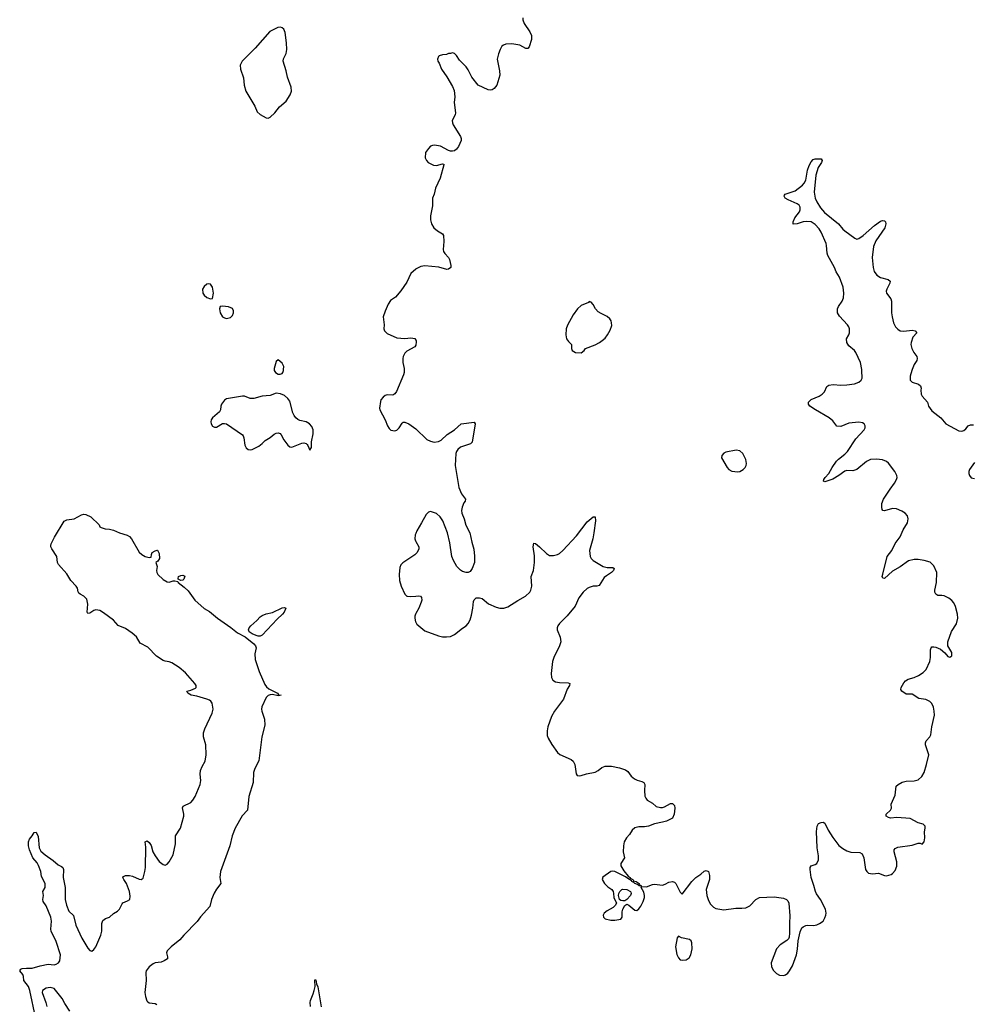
# Model space of a CAD drawing. Header units: inches. Extents: x 1682510 to 1839368, y 640758 to 791543.
# Tile 135 of 186: x 1816003 to 1825607, y 683591 to 693530. Entities that reach past the tile are written whole.
import ezdxf

# ---------------------------------------------------------------- set-up
doc = ezdxf.new("R2010")
doc.units = ezdxf.units.IN
doc.header["$MEASUREMENT"] = 0
for name, color, linetype in [('B8618', 7, 'Continuous'), ('B8619', 7, 'Continuous'), ('B8628', 7, 'Continuous'), ('B8629', 7, 'Continuous')]:
    doc.layers.add(name, color=color, linetype=linetype)

msp = doc.modelspace()

# ---------------------------------------------------------------- linework, layer by layer
at = {"layer": 'B8618', "color": 6}
for points, elevation in [([(1818570.7, 690000), (1818570.7, 689990), (1818584, 689970), (1818610, 689953), (1818630, 689950.6), (1818650, 689957.3), (1818659.5, 689970), (1818665.1, 689990), (1818665.6, 690000)], 500), ([(1819881.8, 690000), (1819882.8, 689970), (1819876, 689944), (1819804.3, 689775.7), (1819790, 689752), (1819770, 689738.4), (1819710, 689741.6), (1819690, 689737), (1819670, 689719.5), (1819648.3, 689691.7), (1819642.7, 689677.3), (1819635.3, 689610), (1819637, 689590), (1819692, 689490), (1819714.9, 689430), (1819730, 689404), (1819750, 689385.5), (1819790, 689378), (1819810, 689388), (1819833.6, 689410), (1819862.4, 689457.6), (1819873.9, 689466.1), (1819890, 689467.9), (1819930, 689449.3), (1820000, 689401.4)], 500), ([(1816160.9, 683460.9), (1816103.6, 683730), (1816090.4, 683770.4), (1816045, 683830), (1816041.7, 683870), (1816034.4, 683890), (1816002.7, 683930), (1816013.7, 683946.3), (1816028.9, 683951.1), (1816070, 683955.8), (1816130, 683954.5), (1816210, 683980.4), (1816290, 683996.1), (1816349.8, 683990.2), (1816370, 683995.6), (1816395.1, 684010), (1816407.8, 684030), (1816413.6, 684090), (1816370, 684224.2), (1816320.2, 684330), (1816317.9, 684350), (1816324.9, 684430), (1816317.2, 684470), (1816270, 684584.6), (1816237.9, 684630), (1816236, 684650), (1816241.4, 684690), (1816236.5, 684730), (1816260.5, 684770), (1816260.2, 684810), (1816222, 684882), (1816215.2, 684930), (1816192.4, 684992.4), (1816178.1, 685018.1), (1816135.6, 685070), (1816100.9, 685150), (1816092.1, 685190), (1816093, 685230), (1816101, 685259), (1816130, 685290.8), (1816150, 685326), (1816170, 685327.7), (1816190, 685284.7), (1816199.8, 685170), (1816215.8, 685135.8), (1816258.6, 685098.6), (1816341.4, 685041.4), (1816390, 684997.8), (1816423, 684983), (1816439.3, 684970), (1816443.3, 684950), (1816441.3, 684870), (1816460.1, 684770), (1816462.2, 684650), (1816473.9, 684590), (1816500.1, 684530), (1816546.5, 684486.5), (1816568.7, 684390), (1816630, 684257.3), (1816690, 684158.7), (1816710, 684133.7), (1816730, 684127), (1816750, 684142.6), (1816770, 684171.7), (1816821.7, 684290), (1816830.4, 684330), (1816832.9, 684407.1), (1816842.6, 684437.4), (1816870, 684457.3), (1816910, 684470.2), (1816950, 684506.5), (1816990, 684531.2), (1817009.9, 684550.1), (1817035.2, 684604.8), (1817044.5, 684615.5), (1817090, 684633.8), (1817112.6, 684650), (1817116.8, 684683.2), (1817109.8, 684730.2), (1817081.9, 684810), (1817052.8, 684850), (1817043.7, 684870), (1817050, 684882), (1817070, 684891.8), (1817110, 684892.4), (1817142.7, 684882.7), (1817210, 684852.6), (1817229.7, 684850.3), (1817250, 684865.5), (1817266.5, 684930), (1817271.2, 684970), (1817275.2, 685175.2), (1817270, 685232), (1817290, 685240.5), (1817310, 685223.1), (1817330, 685192.7), (1817347.3, 685130), (1817369, 685089), (1817410, 685033.4), (1817450, 685000.4), (1817470, 684996.4), (1817490, 685005.3), (1817510, 685030.3), (1817550, 685098), (1817575.3, 685210), (1817575.6, 685290), (1817624.7, 685370), (1817660.6, 685490), (1817660.9, 685510), (1817644.7, 685575.3), (1817651.2, 685590), (1817730, 685627.7), (1817751.4, 685650), (1817775.2, 685690), (1817822.4, 685810), (1817829.8, 685850), (1817824.7, 685915.3), (1817828.5, 685950), (1817843.9, 685990), (1817873.6, 686046.4), (1817884.1, 686110), (1817882.7, 686210), (1817858.8, 686290), (1817858.6, 686330), (1817871.3, 686370), (1817946.3, 686530), (1817954.4, 686570), (1817944.6, 686630), (1817931.9, 686650), (1817919.5, 686659.5), (1817891.5, 686671.5), (1817790, 686700.5), (1817733.2, 686710), (1817698, 686730), (1817689.2, 686750), (1817730, 686762.3), (1817776.5, 686783.5), (1817783, 686790), (1817782.8, 686810), (1817769.8, 686830), (1817675.4, 686935.4), (1817610.6, 686990.6), (1817539, 687039), (1817510, 687048.1), (1817470, 687052.9), (1817450, 687061.2), (1817385, 687105), (1817294.6, 687194.6), (1817217.4, 687237.4), (1817179.9, 687299.9), (1817138.4, 687338.4), (1817070, 687385.4), (1816994.9, 687414.9), (1816950.7, 687470), (1816850, 687543.8), (1816810, 687564.5), (1816770, 687572.2), (1816750, 687566.4), (1816710, 687540.6), (1816690, 687536.9), (1816684.4, 687550), (1816691.6, 687630), (1816679, 687679), (1816650.8, 687710.8), (1816612.2, 687730), (1816600.8, 687740.8), (1816593.7, 687753.7), (1816586.7, 687790), (1816574.2, 687810), (1816517.2, 687870), (1816477.3, 687937.3), (1816394.5, 688030), (1816382.8, 688050), (1816377.2, 688110), (1816327.6, 688190), (1816317.6, 688210), (1816317, 688223), (1816320.5, 688239.5), (1816355.1, 688304.9), (1816452.9, 688467.1), (1816477.2, 688482.8), (1816553.2, 688490), (1816627.2, 688532.8), (1816650, 688538.2), (1816670, 688535.7), (1816719.7, 688510), (1816806.4, 688430), (1816813, 688410), (1816823.4, 688403.4), (1816866, 688390), (1816910, 688386), (1816950, 688376), (1817010, 688349.5), (1817086.4, 688326.4), (1817110, 688314), (1817130, 688290.4), (1817210, 688154), (1817236.4, 688130), (1817270, 688110.3), (1817310, 688101.1), (1817330, 688106), (1817331.3, 688130), (1817339.5, 688150), (1817370, 688168.5), (1817390, 688176.3), (1817393.4, 688173.4), (1817410, 688141), (1817412.2, 688090), (1817395.8, 688064.2), (1817376, 688050), (1817390.5, 688010), (1817384, 687970), (1817385.5, 687950), (1817398.3, 687930), (1817450, 687877.8), (1817490, 687856), (1817510, 687852), (1817550, 687864.9), (1817570, 687865.3), (1817597.1, 687857.1), (1817600.7, 687850), (1817663, 687803), (1817703, 687763), (1817770, 687670.4), (1817866.1, 687586.1), (1817917.1, 687557.1), (1817998.4, 687490), (1818135.1, 687395.1), (1818201.4, 687341.4), (1818279, 687299), (1818367.3, 687230), (1818383.5, 687210), (1818389.6, 687190), (1818375, 687130), (1818380.5, 687070), (1818419.6, 686950), (1818478, 686818), (1818494.9, 686794.9), (1818516.6, 686776.6), (1818603.2, 686730), (1818615, 686715), (1818642.8, 686710), (1818614.1, 686705.9), (1818550, 686716.4), (1818530, 686715.8), (1818510, 686707.6), (1818490, 686687.1), (1818448.1, 686591.9), (1818443.4, 686570), (1818445.5, 686550), (1818473.5, 686470), (1818477.8, 686410), (1818447.2, 686290), (1818416.5, 686050), (1818375.5, 685970), (1818361.2, 685930), (1818358, 685830), (1818313.8, 685690), (1818300.1, 685550), (1818248, 685492), (1818176.3, 685370), (1818148.5, 685290), (1818122.6, 685190), (1818028.3, 684931.7), (1818021.9, 684870), (1818032.4, 684810), (1817987.8, 684752.2), (1817966.3, 684713.7), (1817939.9, 684650), (1817921.1, 684578.9), (1817826.3, 684473.7), (1817793.6, 684426.4), (1817658.4, 684290), (1817618.2, 684241.8), (1817530.1, 684170), (1817491.9, 684130), (1817484.2, 684110), (1817495, 684070), (1817493.7, 684050), (1817461.8, 684030), (1817430, 684017.1), (1817370, 684009.3), (1817350, 683999.1), (1817310, 683969.6), (1817278.5, 683930), (1817274.8, 683910), (1817278.8, 683830), (1817266.4, 683710), (1817270.8, 683670), (1817286.1, 683626.1), (1817294.4, 683614.4), (1817310, 683604.5), (1817370, 683599.4), (1817385.3, 683590)], 400), ([(1820000, 688344.8), (1819993.4, 688330), (1819990.3, 688289.7), (1819996.5, 688270), (1820000, 688263.6)], 500), ([(1820000, 688138), (1819990.8, 688129.2), (1819870, 688047.6), (1819850, 688026.6), (1819838.8, 688001.2), (1819832.6, 687930), (1819836.5, 687870), (1819853.4, 687810), (1819890.2, 687730.2), (1819910, 687712), (1819918, 687710), (1819950, 687707.1), (1820000, 687712.2)], 500), ([(1820000, 687536.4), (1819996.3, 687530), (1819990.2, 687510), (1819990.2, 687490), (1819998.8, 687450), (1820000, 687447.5)], 500), ([(1818937.1, 683570), (1818933.7, 683610), (1818936.4, 683630), (1818965.2, 683694.8), (1818975.5, 683730), (1818984.4, 683770), (1818981.2, 683830), (1818982.7, 683837.3), (1818990, 683838.8), (1818996.7, 683796.7), (1819010, 683766.8), (1819044.3, 683564.3)], 400), ([(1816510, 683522), (1816459.1, 683599.1), (1816432.3, 683650), (1816350, 683749.8), (1816310, 683759.5), (1816270, 683753.3), (1816233.1, 683730), (1816229.3, 683710), (1816267.8, 683610), (1816275.3, 683570)], 400)]:
    msp.add_lwpolyline(points, dxfattribs=dict(at, elevation=elevation))
for points, elevation in [([(1818590, 689760.4), (1818530, 689737.7), (1818450, 689728.7), (1818367, 689707), (1818330, 689706.8), (1818270, 689728.8), (1818250, 689731.2), (1818090, 689702), (1818070, 689687.6), (1818039.5, 689650), (1818032.2, 689630), (1818030.4, 689590), (1818018.7, 689570), (1817950.2, 689510), (1817936, 689490), (1817931.2, 689470), (1817934.9, 689450), (1817950, 689427), (1817970, 689416.5), (1817990, 689417), (1818050, 689452.6), (1818070, 689454.4), (1818090, 689450.2), (1818250, 689340.2), (1818259.2, 689330), (1818264.8, 689310), (1818273.7, 689233.7), (1818287.5, 689207.5), (1818310, 689191.8), (1818330, 689187.6), (1818350, 689190.3), (1818415.4, 689224.6), (1818450, 689251.3), (1818478.8, 689281.2), (1818530, 689313.1), (1818570, 689346.8), (1818590, 689357.2), (1818610, 689359.8), (1818630, 689351.1), (1818640, 689340), (1818670, 689287.8), (1818710, 689235.8), (1818730, 689219.5), (1818750, 689215.3), (1818850, 689255.5), (1818870, 689258), (1818892.5, 689252.5), (1818902.5, 689242.5), (1818912, 689230), (1818930, 689186), (1818948, 689210), (1818949.2, 689269.2), (1818965.1, 689350), (1818963.5, 689390), (1818950, 689423.7), (1818928.7, 689448.7), (1818895.1, 689470), (1818830, 689483.1), (1818810, 689493.5), (1818791.2, 689511.2), (1818773.1, 689533.1), (1818760, 689560), (1818730, 689678.4), (1818710, 689705.1), (1818675.5, 689735.5), (1818633.8, 689753.8)], 500), ([(1817630, 687869.4), (1817603.3, 687883.3), (1817600.9, 687890), (1817606.6, 687910), (1817630, 687920.3), (1817650, 687921.6), (1817670, 687911), (1817659, 687881), (1817650, 687872.7)], 400), ([(1818410, 687306.2), (1818390, 687312.1), (1818349, 687329), (1818319.6, 687350), (1818312.6, 687370), (1818319.7, 687390), (1818335, 687410), (1818396.1, 687463.9), (1818430, 687503.6), (1818450, 687516.9), (1818490, 687532.5), (1818554.6, 687545.4), (1818650, 687592.3), (1818675.2, 687595.2), (1818690.2, 687590.2), (1818671.6, 687550), (1818656, 687530), (1818601.3, 687478.7), (1818450, 687316.8), (1818430, 687306.4)], 400)]:
    msp.add_lwpolyline(points, close=True, dxfattribs=dict(at, elevation=elevation))
at = {"layer": 'B8619', "color": 6, "elevation": 500}
for points in [[(1818633.3, 693453.3), (1818606.8, 693450), (1818528.4, 693410), (1818378.5, 693241.5), (1818246.8, 693110), (1818226.8, 693070), (1818230.7, 693030), (1818262.3, 692942.3), (1818268.9, 692870), (1818286.3, 692810), (1818375.8, 692655.8), (1818400.5, 692600.5), (1818430, 692573), (1818490, 692539.1), (1818510, 692535.5), (1818530, 692545.5), (1818578.9, 692590), (1818625.7, 692650), (1818691.1, 692708.9), (1818730.8, 692770), (1818746.6, 692810), (1818743.8, 692850), (1818705.8, 692950), (1818692.6, 693012.6), (1818662.8, 693110), (1818664.5, 693135.5), (1818691.7, 693190), (1818699, 693230), (1818696.5, 693296.5), (1818680.7, 693400.7), (1818670, 693433.2), (1818650, 693449.5)], [(1817910, 690864.5), (1817890, 690859.5), (1817862.8, 690837.2), (1817847.3, 690810), (1817850.8, 690770), (1817862.8, 690750), (1817890, 690726.8), (1817930, 690711), (1817950, 690714), (1817959.5, 690770), (1817949.5, 690830), (1817930, 690860.9)], [(1818050, 690639), (1818024.7, 690635.3), (1818018, 690610), (1818021, 690590), (1818026, 690570), (1818050, 690531.3), (1818070, 690518.8), (1818090, 690514.8), (1818130, 690522.8), (1818150, 690544.7), (1818159.5, 690570), (1818159.5, 690590), (1818150, 690616), (1818110, 690632.7)]]:
    msp.add_lwpolyline(points, close=True, dxfattribs=at)
for points in [[(1820000, 691011.2), (1819950, 690969.5), (1819910, 690880.9), (1819848.6, 690791.4), (1819794, 690730), (1819744, 690696), (1819721.4, 690658.6), (1819690, 690589), (1819672.4, 690530), (1819680.5, 690450), (1819678, 690410), (1819683.8, 690390), (1819710, 690361.6), (1819810, 690318.6), (1819890, 690312.1), (1819950, 690317.8), (1819990, 690310.3), (1820000, 690294.8)], [(1820000, 690245.9), (1819991.6, 690228.4), (1819910, 690184.7), (1819890, 690164.7), (1819872.3, 690130), (1819867.9, 690110), (1819869, 690070), (1819881.5, 690010), (1819881.8, 690000)], [(1818665.6, 690000), (1818667, 690030), (1818650, 690062.7), (1818610, 690095.3), (1818590, 690078), (1818570.7, 690010), (1818570.7, 690000)]]:
    msp.add_lwpolyline(points, dxfattribs=at)
at = {"layer": 'B8628', "color": 6, "elevation": 500}
for points in [[(1820000, 687447.5), (1820010, 687427), (1820090, 687362.3), (1820230, 687311.4), (1820270, 687301.1), (1820310, 687298.7), (1820350, 687302.4), (1820390, 687322.4), (1820470, 687388.5), (1820510, 687410.4), (1820530, 687435.5), (1820548.9, 687471.1), (1820562.3, 687517.7), (1820577, 687590), (1820583.4, 687656.6), (1820590, 687674.9), (1820610, 687693.7), (1820644.7, 687695.3), (1820670, 687685.7), (1820734.7, 687634.7), (1820810, 687599.3), (1820850, 687588.5), (1820890, 687588.5), (1820930, 687601.3), (1821030, 687667.4), (1821108.4, 687711.6), (1821151.6, 687750), (1821161.6, 687770), (1821169.7, 687810), (1821163.9, 687910), (1821187, 687970), (1821198.9, 688050), (1821197.9, 688117.9), (1821184.2, 688210), (1821190, 688246), (1821210, 688241.6), (1821250, 688210.3), (1821320.8, 688140.8), (1821350, 688122.6), (1821390, 688119.5), (1821430, 688130.3), (1821450, 688140.9), (1821483.1, 688170), (1821621.4, 688318.6), (1821730, 688462), (1821790, 688510.7), (1821810, 688511), (1821813.8, 688470), (1821798.5, 688350), (1821787.5, 688290), (1821753.8, 688170), (1821760.2, 688110), (1821770.3, 688090), (1821790.1, 688070.1), (1821890, 688011.5), (1821930, 688000.8), (1821990, 687999.1), (1822002.8, 687990), (1821994.4, 687970), (1821975.8, 687950), (1821923.3, 687916.7), (1821902.2, 687897.8), (1821850, 687819.5), (1821827.7, 687812.3), (1821790, 687810.9), (1821750, 687798.7), (1821730, 687787.1), (1821688.9, 687750), (1821646.9, 687693.1), (1821609.2, 687610), (1821529.5, 687510.5), (1821450, 687436.4), (1821433.2, 687410), (1821427, 687390), (1821427.1, 687370), (1821455.7, 687295.7), (1821462.7, 687250), (1821451, 687209), (1821394.8, 687090), (1821380.7, 687050), (1821365.4, 686930), (1821369.2, 686890), (1821384, 686864), (1821410, 686846.2), (1821450, 686838.3), (1821537, 686837), (1821554, 686830), (1821550.2, 686810), (1821527.2, 686772.8), (1821490.2, 686670), (1821399.3, 686550), (1821370, 686495.1), (1821334, 686390), (1821325.4, 686350), (1821325.4, 686305.4), (1821336, 686276), (1821371.6, 686211.6), (1821430, 686132.4), (1821453.6, 686113.6), (1821570, 686060.3), (1821590, 686044.9), (1821604.2, 686010), (1821617.3, 685917.3), (1821630, 685901), (1821650, 685897.3), (1821670, 685900.5), (1821722, 685918), (1821810, 685934), (1821842, 685950), (1821878.8, 685981.2), (1821910, 685993.4), (1821973.8, 685993.8), (1822057.8, 685977.8), (1822116.7, 685956.7), (1822140.6, 685940.6), (1822174, 685894), (1822207.5, 685867.5), (1822234, 685854), (1822281.2, 685841.2), (1822300.4, 685830), (1822310.3, 685810), (1822307.9, 685750), (1822313.1, 685693.1), (1822320.4, 685670), (1822334, 685650), (1822390, 685621.3), (1822427.8, 685587.8), (1822470, 685577.7), (1822490, 685576.8), (1822510, 685584.2), (1822570, 685619.3), (1822590, 685618), (1822610, 685596), (1822614.9, 685570), (1822608.4, 685510), (1822590.2, 685469.8), (1822530, 685441), (1822490, 685428.5), (1822410, 685413.2), (1822350, 685389.1), (1822310, 685381.6), (1822250, 685383.2), (1822210, 685372.6), (1822185.4, 685350), (1822156.6, 685303.4), (1822127.4, 685270), (1822104.7, 685230), (1822094.9, 685190), (1822092.9, 685130), (1822105.3, 685070), (1822069.3, 685010.7), (1822069.2, 684990), (1822099.1, 684939.1), (1822143.6, 684883.6), (1822163.8, 684870), (1822163.4, 684863.4), (1822190.4, 684850), (1822198, 684838), (1822226, 684830), (1822253, 684810), (1822251.3, 684791.3), (1822268.7, 684791.3), (1822278, 684782), (1822269, 684789), (1822251, 684789), (1822238.9, 684798.9), (1822210, 684809.6), (1822200.2, 684820.2), (1822180.9, 684830), (1822178, 684838), (1822156, 684850), (1822155.5, 684855.5), (1822150, 684854.5), (1822118, 684878), (1822010, 684930.8), (1821990, 684934), (1821970.3, 684929.7), (1821886.8, 684873.2), (1821881, 684850), (1821904, 684810), (1821937.3, 684777.3), (1821977.3, 684750), (1821990.6, 684730), (1821996.3, 684710), (1821998.4, 684670), (1822024.9, 684610), (1822013.5, 684586.5), (1821993.7, 684566.3), (1821930, 684534.5), (1821900.7, 684510), (1821890.8, 684490), (1821894.8, 684470), (1821910, 684454.8), (1821970, 684439.1), (1822010, 684439.1), (1822068, 684450), (1822084, 684470), (1822083.2, 684523.2), (1822089.5, 684550), (1822110, 684586.8), (1822130, 684601), (1822150, 684591), (1822210, 684541), (1822230, 684538.8), (1822250, 684554), (1822270, 684582.8), (1822293.6, 684630), (1822307.6, 684670), (1822309.6, 684690), (1822302.4, 684722.4), (1822274, 684770), (1822280.2, 684779.8), (1822330, 684777.1), (1822390, 684800.7), (1822410, 684803), (1822490, 684794.4), (1822518, 684802), (1822554.9, 684825.1), (1822590, 684830.6), (1822610, 684823), (1822623, 684810), (1822670, 684722), (1822690, 684702), (1822785.7, 684830), (1822827.2, 684870), (1822875.6, 684904.4), (1822910, 684935.4), (1822930, 684942.4), (1822953.8, 684930), (1822965.5, 684890), (1822965.3, 684850), (1822932, 684750), (1822937.2, 684690), (1822950, 684647.7), (1822970, 684604.4), (1823006, 684570), (1823030, 684558.3), (1823110, 684544.6), (1823230, 684562.3), (1823290, 684560.3), (1823330, 684564.4), (1823370, 684584.9), (1823430.9, 684649.1), (1823470, 684667.2), (1823616.7, 684676.7), (1823710, 684662.8), (1823740.5, 684650), (1823754.8, 684634.8), (1823765.3, 684610), (1823776.7, 684483.3), (1823770.8, 684410.8), (1823773.4, 684310), (1823767.7, 684270), (1823760.7, 684250), (1823746.6, 684233.4), (1823677.3, 684190), (1823639.3, 684150), (1823585.7, 684010), (1823590.4, 683970), (1823610, 683930.7), (1823639.9, 683899.9), (1823670, 683885.5), (1823710, 683882), (1823731.8, 683888.2), (1823754, 683906), (1823771.9, 683928.1), (1823801.5, 683978.5), (1823842.7, 684090), (1823852.9, 684147.1), (1823859, 684230), (1823878.6, 684321.4), (1823897, 684363), (1823910, 684374), (1823935.1, 684384.9), (1823951.5, 684388.5), (1824013.9, 684386.1), (1824047, 684393), (1824075.2, 684404.8), (1824110, 684430.7), (1824130, 684462.8), (1824139.7, 684490), (1824141.3, 684510), (1824134.7, 684550), (1824085.4, 684650), (1824045.5, 684705.5), (1824033.7, 684730), (1824019.1, 684790), (1823990, 684869), (1823980.4, 684950), (1823979.7, 684970), (1823989.5, 684990), (1824030, 685000.2), (1824048.2, 685011.8), (1824065.7, 685050), (1824066, 685090), (1824052.2, 685170), (1824045.6, 685334.4), (1824050.9, 685389.1), (1824065.7, 685414.3), (1824090, 685426.4), (1824110, 685430.4), (1824130, 685420.7), (1824161.8, 685350), (1824210, 685273.4), (1824270, 685194.6), (1824310, 685162.3), (1824350, 685140.8), (1824390, 685127.9), (1824482.9, 685122.9), (1824505.5, 685110), (1824522.6, 685070), (1824540.4, 684950), (1824553.4, 684930), (1824570, 684915.5), (1824590, 684910.5), (1824610, 684908), (1824670, 684915.5), (1824730, 684890.5), (1824750, 684888.4), (1824798.9, 684901.1), (1824812.7, 684910), (1824837.7, 684942.3), (1824854.9, 684985.1), (1824853.6, 685030), (1824826.6, 685130), (1824829.5, 685150.5), (1824838, 685162), (1824864.4, 685175.6), (1825010, 685196.9), (1825070, 685218.4), (1825090, 685218), (1825110, 685207.7), (1825130, 685230.8), (1825139.1, 685270), (1825132.8, 685330), (1825142, 685370), (1825139.7, 685390), (1825120.9, 685410), (1825070, 685422.7), (1824990, 685465), (1824856.6, 685476.6), (1824790, 685470.8), (1824770, 685474.7), (1824748.2, 685490), (1824746.6, 685510), (1824789.8, 685550), (1824799.8, 685570), (1824798.2, 685610), (1824839.3, 685700.7), (1824850, 685791.8), (1824869.7, 685810), (1824910, 685834.5), (1824950, 685841.8), (1825030, 685845.5), (1825070, 685858), (1825108, 685890), (1825129.7, 685930), (1825155.5, 686010), (1825178.7, 686110), (1825145.3, 686210), (1825143.7, 686230), (1825151.6, 686250), (1825188.2, 686290), (1825198.7, 686310), (1825206.9, 686390), (1825233.6, 686510), (1825232.9, 686550), (1825224.2, 686590), (1825207.1, 686627.1), (1825187.1, 686647.1), (1825147.7, 686667.7), (1825076.3, 686676.3), (1825010, 686722.6), (1824950, 686721.4), (1824905.7, 686750), (1824894.7, 686770), (1824899.8, 686790), (1824925, 686835), (1824943.5, 686856.5), (1824968.9, 686871.1), (1825029.6, 686890), (1825074.3, 686910), (1825121.2, 686938.8), (1825150.6, 686969.4), (1825186.6, 687050), (1825193.2, 687090), (1825195.5, 687170), (1825201.1, 687190), (1825210, 687199.5), (1825230, 687200.2), (1825250, 687194.4), (1825294.7, 687174.7), (1825340.2, 687140.2), (1825370, 687102.6), (1825390, 687094.4), (1825409.5, 687110), (1825410, 687142), (1825370.9, 687210.9), (1825368.7, 687250), (1825407.3, 687352.7), (1825457.1, 687430), (1825470.7, 687490), (1825466.6, 687530), (1825447.3, 687607.3), (1825430, 687642), (1825410, 687667.4), (1825379.7, 687690), (1825333.7, 687713.7), (1825310, 687718.7), (1825270, 687717.9), (1825248.3, 687730), (1825239.9, 687750), (1825238.3, 687770), (1825256.1, 687850), (1825258.4, 687950), (1825230, 688018), (1825190, 688053.3), (1825132.3, 688072.3), (1825070, 688080.8), (1825030, 688079.3), (1824972.1, 688067.9), (1824890, 688007.4), (1824810, 687962), (1824730, 687889.7), (1824712.5, 687892.5), (1824708.5, 687908.5), (1824712.4, 687932.4), (1824756.5, 688110), (1824805.9, 688170), (1824837.3, 688242.7), (1824887.5, 688310), (1824919.9, 688380.1), (1824961.2, 688450), (1824971, 688490), (1824962.7, 688522.7), (1824938.4, 688550), (1824904.5, 688570), (1824851.2, 688591.2), (1824810, 688595.8), (1824730, 688571.7), (1824714.9, 688574.9), (1824706.1, 688586.1), (1824702.5, 688610), (1824705.2, 688645.2), (1824721.4, 688690), (1824787.7, 688792.3), (1824832.5, 688850), (1824853.2, 688890), (1824856.8, 688910), (1824853.5, 688930), (1824833.6, 688970), (1824770, 689053), (1824750, 689071.1), (1824710, 689088.3), (1824650, 689094.7), (1824590, 689088.6), (1824550, 689068.6), (1824450, 688987.9), (1824410, 688975.7), (1824350, 688978.8), (1824330, 688973.8), (1824271.4, 688928.6), (1824210, 688892.4), (1824130, 688864.4), (1824116, 688870), (1824117.7, 688890), (1824131.1, 688910), (1824169.9, 688950.1), (1824202.6, 689010), (1824246.9, 689073.1), (1824264.9, 689095.1), (1824330, 689143.5), (1824357.6, 689170), (1824442, 689298), (1824524, 689390), (1824534.3, 689410), (1824535.1, 689430), (1824524.5, 689450), (1824510, 689458.9), (1824470, 689467.1), (1824370, 689457.6), (1824290, 689423.5), (1824250, 689428.2), (1824210, 689479.7), (1824172.8, 689510), (1824034.5, 689590), (1823978.4, 689630), (1823963.5, 689650), (1823964, 689670), (1823990, 689695.8), (1824071.2, 689728.8), (1824101.3, 689750), (1824126.1, 689773.9), (1824150, 689826.4), (1824170, 689840.3), (1824212.9, 689847.1), (1824290, 689840.7), (1824350, 689842.7), (1824426.3, 689853.7), (1824472, 689870), (1824493.6, 689890), (1824504.2, 689910), (1824503.5, 689990), (1824501.8, 690000)], [(1825009.8, 690000), (1825005.7, 689990), (1824988.8, 689930), (1824990.2, 689890), (1825010.1, 689870.1), (1825072.2, 689852.2), (1825095, 689835), (1825101.6, 689810), (1825098, 689790), (1825100.5, 689750), (1825111.8, 689730), (1825164.5, 689670), (1825174.7, 689630), (1825210, 689582.8), (1825297.6, 689510), (1825350, 689449), (1825480.8, 689380.8), (1825510, 689376.5), (1825530, 689383.5), (1825550, 689399.7), (1825573.8, 689430), (1825598.1, 689441.9), (1825630, 689441.3)], [(1820000, 689401.4), (1820000.8, 689400.8), (1820110, 689293.2), (1820150, 689274.2), (1820186.4, 689266.4), (1820230, 689271.6), (1820256.2, 689283.8), (1820317.3, 689342.7), (1820390.8, 689390), (1820457, 689450), (1820587.7, 689467.7), (1820600.7, 689450), (1820570, 689266), (1820552.1, 689247.9), (1820450, 689213.3), (1820424.4, 689190), (1820410.1, 689170), (1820403.9, 689150), (1820396.8, 689030), (1820434, 688806), (1820462.8, 688742.8), (1820501.6, 688690), (1820499.1, 688670), (1820486.7, 688653.3), (1820469.1, 688610), (1820463.2, 688576.8), (1820465.2, 688550), (1820489.2, 688490), (1820506.2, 688426.2), (1820544.2, 688350), (1820564.8, 688255.2), (1820586.6, 688186.6), (1820593.4, 688113.4), (1820591.6, 688050), (1820570.7, 687989.3), (1820550, 687961.1), (1820530, 687949.8), (1820510, 687948.9), (1820470, 687960.3), (1820450, 687974.5), (1820415.5, 688010), (1820380.8, 688070), (1820363.8, 688110), (1820343.8, 688250), (1820320.5, 688350), (1820271.9, 688471.9), (1820246, 688510), (1820210, 688543.9), (1820150, 688564.1), (1820130, 688559.7), (1820103.5, 688536.5), (1820059.3, 688450), (1820011.3, 688370), (1820000, 688344.8)], [(1825638.5, 689061.5), (1825587.2, 688990), (1825581.1, 688970), (1825581.1, 688950), (1825587.9, 688927.9), (1825606.5, 688906.5), (1825637.4, 688897.4)], [(1820000, 688263.6), (1820029.3, 688210), (1820030.1, 688190), (1820023.7, 688170), (1820011.2, 688148.8), (1820000, 688138)], [(1820000, 687712.2), (1820030, 687715.3), (1820049, 687709), (1820056.7, 687696.7), (1820059.6, 687670), (1820055.8, 687650), (1820031.1, 687590), (1820000, 687536.4)]]:
    msp.add_lwpolyline(points, dxfattribs=at)
at = {"layer": 'B8628', "color": 6}
for points, elevation in [([(1823234.6, 689185.4), (1823130, 689163.5), (1823110, 689154), (1823088, 689130), (1823086.3, 689106.3), (1823141.3, 689010), (1823159.3, 688990), (1823190, 688972), (1823250, 688965.3), (1823270, 688970.4), (1823303.7, 688990), (1823324.5, 689010), (1823334.7, 689030), (1823337.4, 689050), (1823330, 689089), (1823301, 689150), (1823270, 689178.5)], 600), ([(1822090, 684634), (1822070, 684639), (1822055.3, 684650), (1822046, 684690), (1822049.3, 684710), (1822059.3, 684730), (1822079, 684750), (1822090, 684754.4), (1822131.3, 684750), (1822166, 684730), (1822170, 684722), (1822174, 684710), (1822166, 684690), (1822130, 684648), (1822110, 684635.3)], 500), ([(1822650, 684278), (1822638, 684262), (1822621.6, 684170), (1822634.6, 684094.6), (1822650, 684061), (1822670, 684041), (1822690, 684036), (1822730, 684038.8), (1822759.1, 684060.9), (1822775.1, 684090), (1822789.4, 684150), (1822787.3, 684210), (1822779.5, 684230), (1822763.9, 684243.9), (1822682.7, 684262.7)], 500)]:
    msp.add_lwpolyline(points, close=True, dxfattribs=dict(at, elevation=elevation))
at = {"layer": 'B8629', "color": 6, "elevation": 500}
for points in [[(1821079.6, 693550), (1821080.3, 693530), (1821093.1, 693490), (1821150, 693408.9), (1821168.1, 693370), (1821167.1, 693330), (1821144.1, 693255.9), (1821130, 693238), (1821110, 693237.7), (1821050, 693272.6), (1820970, 693287.9), (1820910, 693282.8), (1820885.9, 693274.1), (1820870, 693262.4), (1820850.1, 693230), (1820833.7, 693186.3), (1820821.5, 693130), (1820845.3, 693014.7), (1820848.9, 692970), (1820816.5, 692870), (1820790, 692835.6), (1820770, 692823.5), (1820750, 692818.9), (1820730, 692823), (1820629.7, 692870), (1820565.7, 692950), (1820530, 693023.7), (1820510, 693052.7), (1820442, 693122), (1820410, 693168.7), (1820390, 693188), (1820370, 693195.3), (1820351.1, 693188.9), (1820330, 693188.7), (1820310, 693179), (1820270, 693175.3), (1820236, 693164), (1820230, 693158), (1820220.7, 693130), (1820224, 693110), (1820237.3, 693090), (1820260.7, 693030), (1820314.2, 692954.2), (1820370, 692856), (1820386.4, 692813.6), (1820394, 692750), (1820387.1, 692692.9), (1820402.4, 692590), (1820398.4, 692570), (1820368.9, 692511.1), (1820370.4, 692490), (1820378.4, 692470), (1820452, 692350), (1820458.3, 692330), (1820457.8, 692310), (1820430.2, 692249.8), (1820410, 692224.5), (1820390, 692207), (1820370, 692202.7), (1820350, 692201.2), (1820330, 692209.2), (1820250, 692254.5), (1820190, 692262.9), (1820170, 692260.7), (1820150, 692251.8), (1820127.3, 692230), (1820097.3, 692190), (1820094.4, 692134.4), (1820106.8, 692110), (1820126.8, 692090), (1820179.9, 692059.9), (1820210, 692058), (1820270, 692073.4), (1820282, 692070), (1820284.7, 692064.7), (1820245.3, 691930), (1820198.7, 691830), (1820184.2, 691770), (1820167.2, 691730), (1820167.7, 691652.3), (1820148.9, 691550), (1820147.6, 691510), (1820157.4, 691470), (1820183.1, 691430), (1820219.4, 691399.4), (1820268.7, 691370), (1820280.2, 691350), (1820283, 691290), (1820278, 691210), (1820281.3, 691190), (1820293.1, 691170), (1820328.7, 691130), (1820339.5, 691110), (1820355.5, 691050), (1820353.4, 691030), (1820331, 691010), (1820311.9, 691008.1), (1820232, 691032), (1820090, 691045.4), (1820050, 691036.9), (1820004.8, 691015.2), (1820000, 691011.2)], [(1824501.8, 690000), (1824489.8, 690070), (1824442.7, 690170), (1824428.3, 690190), (1824370, 690236.8), (1824349.8, 690270), (1824346.8, 690310), (1824371.1, 690350), (1824375.8, 690370), (1824376.3, 690410), (1824370, 690429), (1824356.2, 690450), (1824277.1, 690537.1), (1824257.8, 690570), (1824257, 690610), (1824266.8, 690633.2), (1824304.5, 690690), (1824316.6, 690723.4), (1824320.9, 690770), (1824315, 690830), (1824278, 690930), (1824243.9, 690983.9), (1824226.1, 691030), (1824159.9, 691150), (1824152.6, 691172.6), (1824146.8, 691250), (1824141, 691270), (1824090, 691386.4), (1824070, 691417.7), (1824030, 691462.9), (1823990, 691488.1), (1823947.3, 691492.7), (1823908.9, 691491.1), (1823849.6, 691469.6), (1823807.2, 691467.2), (1823809.4, 691490), (1823826.6, 691530), (1823871.9, 691590), (1823879.8, 691610), (1823879, 691639), (1823870, 691657.4), (1823850, 691672.4), (1823757.2, 691710), (1823729.3, 691730), (1823717.2, 691750), (1823721.5, 691758.5), (1823729, 691770), (1823830, 691803.7), (1823902, 691858), (1823920, 691880), (1823936, 691910), (1823953.7, 692010), (1823970, 692057.3), (1823990, 692094), (1824010, 692118.8), (1824030, 692126.8), (1824090, 692126), (1824100.7, 692110), (1824096.4, 692090), (1824060.7, 692039.3), (1824038.3, 691961.7), (1824022.3, 691790), (1824031.5, 691730), (1824047.8, 691690), (1824084.3, 691630), (1824124.4, 691584.4), (1824265.4, 691470), (1824310, 691415.3), (1824330, 691397.3), (1824430, 691323.7), (1824450, 691315.8), (1824470, 691320.3), (1824514.3, 691350), (1824630, 691453.2), (1824690, 691495.3), (1824710, 691502), (1824730, 691498.8), (1824741, 691490), (1824744.9, 691470), (1824732.4, 691430), (1824643.2, 691296.8), (1824618.3, 691241.7), (1824606.3, 691130), (1824617.5, 691030), (1824628, 690988), (1824654.2, 690950), (1824690, 690927.5), (1824768.7, 690908.7), (1824789, 690890), (1824784.2, 690870), (1824754.7, 690810), (1824749, 690790), (1824750.2, 690770.2), (1824793.6, 690713.6), (1824802.3, 690690), (1824801.9, 690570), (1824806.8, 690530), (1824821.1, 690470), (1824842.5, 690430), (1824865, 690405), (1824890, 690389.4), (1824925.1, 690385.1), (1825010, 690395.4), (1825039.5, 690390), (1825057.6, 690370), (1825015.7, 690324.3), (1824999.4, 690270), (1824997.7, 690250), (1825006.8, 690210), (1825027.8, 690170), (1825055.9, 690130), (1825060.9, 690110), (1825056.1, 690090), (1825030.2, 690050), (1825009.8, 690000)], [(1820000, 690294.8), (1820003.1, 690290), (1820004.2, 690270), (1820002, 690250), (1820000, 690245.9)]]:
    msp.add_lwpolyline(points, dxfattribs=at)
at = {"layer": 'B8629', "color": 6, "elevation": 600}
msp.add_lwpolyline([(1821750, 690686), (1821744.7, 690675.3), (1821670, 690643.6), (1821632.7, 690610), (1821588.5, 690550), (1821530, 690446.6), (1821518.5, 690410), (1821515.9, 690350), (1821521.6, 690310), (1821541.4, 690281.4), (1821572.4, 690250), (1821570.5, 690210), (1821577.3, 690190), (1821611.3, 690170), (1821670, 690168.7), (1821701.2, 690190), (1821713.2, 690210), (1821810, 690247.2), (1821854, 690270), (1821881.6, 690290), (1821910, 690316.4), (1821936.3, 690350), (1821962.8, 690397.2), (1821977.1, 690442.9), (1821976.9, 690470), (1821971.5, 690490), (1821957.6, 690510), (1821930, 690534.3), (1821870, 690562.6), (1821842.2, 690582.2), (1821813.6, 690610), (1821790, 690655.3), (1821770, 690678)], close=True, dxfattribs=at)

doc.saveas('drawing.dxf')
